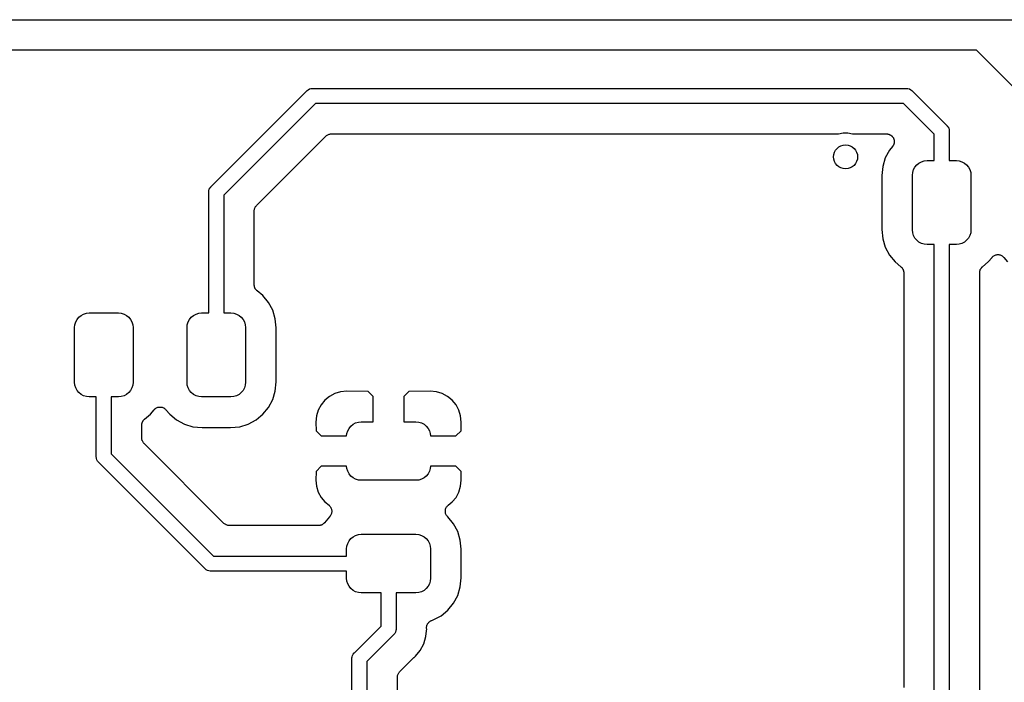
# Model space of a CAD drawing. Extents: x 0.71 to 5.18, y -2.29 to -0.62.
# Tile 14 of 29: x 1.71 to 2.35, y -1.06 to -0.63. Entities that reach past the tile are written whole.
import ezdxf

# ---------------------------------------------------------------- set-up
doc = ezdxf.new("R2010")
doc.units = 0
doc.header["$MEASUREMENT"] = 0
doc.layers.add('BLACK', color=7, linetype='CONTINUOUS')

msp = doc.modelspace()

# ---------------------------------------------------------------- linework, layer by layer
at = {"layer": 'BLACK', "linetype": 'CONTINUOUS'}
for p, q in [((1.49049, -0.63), (2.33951, -0.63)), ((2.33951, -0.63), (2.34, -0.629952)), ((2.34, -0.629952), (2.34049, -0.63)), ((2.34049, -0.63), (3.08951, -0.63)), ((2.33586, -0.65), (1.51414, -0.65)), ((2.37691, -0.691052), (2.33586, -0.65)), ((1.8336, -0.73944), (1.89635, -0.676691)), ((1.89635, -0.676691), (1.8965, -0.676503)), ((1.8965, -0.676503), (1.89669, -0.67635)), ((1.89669, -0.676349), (1.8972, -0.675933)), ((1.89669, -0.67635), (1.89669, -0.676349)), ((1.8972, -0.675933), (1.89725, -0.675888)), ((1.89725, -0.675888), (1.89811, -0.675431)), ((1.89811, -0.675431), (1.89904, -0.67515)), ((1.89904, -0.67515), (1.89976, -0.675079)), ((1.89976, -0.675079), (1.9, -0.675055)), ((1.89976, -0.675079), (1.89976, -0.675079)), ((1.9, -0.675055), (1.90024, -0.675079)), ((1.90024, -0.675079), (2.28976, -0.675079)), ((2.28976, -0.675079), (2.29, -0.675055)), ((2.29, -0.675055), (2.29024, -0.675079)), ((2.29024, -0.675079), (2.29024, -0.675079)), ((2.29024, -0.675079), (2.29096, -0.67515)), ((2.29096, -0.67515), (2.29189, -0.675431)), ((2.29189, -0.675431), (2.29275, -0.675888)), ((2.29275, -0.675888), (2.2935, -0.676503)), ((2.2935, -0.676503), (2.29365, -0.676691)), ((2.29365, -0.676691), (2.3164, -0.69944)), ((1.90204, -0.684921), (1.84183, -0.745129)), ((2.28796, -0.684921), (1.90204, -0.684921)), ((2.30817, -0.705129), (2.28796, -0.684921)), ((2.24541, -0.704857), (2.24845, -0.704252)), ((2.24845, -0.704252), (2.25155, -0.704252)), ((2.25155, -0.704252), (2.25459, -0.704857)), ((2.3164, -0.69944), (2.31659, -0.699594)), ((2.31659, -0.699594), (2.31674, -0.699781)), ((2.31674, -0.699781), (2.31674, -0.699781)), ((2.31674, -0.699781), (2.31711, -0.70023)), ((2.31711, -0.70023), (2.3172, -0.700343)), ((2.3172, -0.700343), (2.31766, -0.701198)), ((2.31766, -0.701198), (2.31794, -0.702126)), ((2.31794, -0.702126), (2.31801, -0.702849)), ((2.31801, -0.702849), (2.31801, -0.702849)), ((2.31801, -0.702849), (2.31804, -0.703091)), ((2.31804, -0.703091), (2.31801, -0.703332)), ((2.31801, -0.703332), (2.31801, -0.722441)), ((1.8633, -0.751949), (1.90886, -0.706386)), ((1.90886, -0.706386), (1.90887, -0.706374)), ((1.90887, -0.706373), (1.90891, -0.706337)), ((1.90887, -0.706374), (1.90887, -0.706373)), ((1.90887, -0.706373), (1.90887, -0.706373)), ((1.90891, -0.706337), (1.90927, -0.706049)), ((1.90927, -0.706049), (1.90963, -0.705757)), ((1.90963, -0.705757), (1.90965, -0.705744)), ((1.90965, -0.705744), (1.90967, -0.705728)), ((1.90967, -0.705728), (1.91008, -0.705515)), ((1.91008, -0.705515), (1.91049, -0.705299)), ((1.91049, -0.705299), (1.91051, -0.705291)), ((1.91051, -0.705291), (1.91054, -0.705279)), ((1.91054, -0.705279), (1.91098, -0.70515)), ((1.91098, -0.70515), (1.91142, -0.705016)), ((1.91142, -0.705016), (1.91145, -0.705014)), ((1.91145, -0.705014), (1.91147, -0.705007)), ((1.91147, -0.705007), (1.91193, -0.704966)), ((1.91193, -0.704966), (1.91239, -0.704921)), ((1.91239, -0.704921), (2.24525, -0.704921)), ((2.24525, -0.704921), (2.24541, -0.704857)), ((2.25459, -0.704857), (2.25475, -0.704921)), ((2.25475, -0.704921), (2.27695, -0.704921)), ((2.27695, -0.704921), (2.27702, -0.704922)), ((2.27702, -0.704922), (2.27725, -0.704948)), ((2.27725, -0.704948), (2.27749, -0.70495)), ((2.27749, -0.70495), (2.27774, -0.705002)), ((2.27774, -0.705002), (2.27799, -0.705031)), ((2.27799, -0.705031), (2.27821, -0.705102)), ((2.27821, -0.705102), (2.27844, -0.705149)), ((2.27844, -0.705149), (2.27868, -0.705249)), ((2.27868, -0.705249), (2.27892, -0.705326)), ((2.27892, -0.705326), (2.27912, -0.705439)), ((2.27912, -0.705439), (2.27934, -0.70553)), ((2.27934, -0.70553), (2.27955, -0.705673)), ((2.27955, -0.705673), (2.27977, -0.705796)), ((2.27977, -0.705796), (2.27995, -0.705947)), ((2.27995, -0.705947), (2.28015, -0.706078)), ((2.28015, -0.706078), (2.28033, -0.706259)), ((2.28033, -0.706259), (2.28052, -0.706423)), ((2.28052, -0.706423), (2.28067, -0.706606)), ((2.28067, -0.706606), (2.28083, -0.706773)), ((2.28083, -0.706773), (2.28097, -0.706985)), ((2.28097, -0.706985), (2.28113, -0.707183)), ((2.28113, -0.707183), (2.28124, -0.707391)), ((2.28124, -0.707391), (2.28137, -0.707587)), ((2.28137, -0.707587), (2.28147, -0.707823)), ((2.28147, -0.707823), (2.28158, -0.708048)), ((2.28158, -0.708048), (2.28165, -0.708273)), ((2.28165, -0.708273), (2.28174, -0.708491)), ((2.28174, -0.708491), (2.28179, -0.708741)), ((2.28185, -0.710927), (2.28178, -0.711151)), ((2.28179, -0.708741), (2.28186, -0.708984)), ((2.28187, -0.710674), (2.28185, -0.710927)), ((2.28186, -0.708984), (2.28188, -0.709218)), ((2.28192, -0.710424), (2.28187, -0.710674)), ((2.28188, -0.709218), (2.28193, -0.709449)), ((2.28195, -0.709956), (2.28192, -0.71019)), ((2.28192, -0.71019), (2.28192, -0.710424)), ((2.28193, -0.709449), (2.28193, -0.709703)), ((2.28193, -0.709703), (2.28195, -0.709956)), ((2.30817, -0.722441), (2.30817, -0.705129)), ((2.27881, -0.715541), (2.27606, -0.720674)), ((2.28081, -0.713093), (2.27881, -0.715541)), ((2.28094, -0.712898), (2.28081, -0.713093)), ((2.28109, -0.712717), (2.28094, -0.712898)), ((2.28121, -0.712493), (2.28109, -0.712717)), ((2.28136, -0.712282), (2.28121, -0.712493)), ((2.28145, -0.712065), (2.28136, -0.712282)), ((2.28156, -0.711859), (2.28145, -0.712065)), ((2.28163, -0.711616), (2.28156, -0.711859)), ((2.28173, -0.711381), (2.28163, -0.711616)), ((2.28178, -0.711151), (2.28173, -0.711381)), ((2.27606, -0.720674), (2.27437, -0.726245)), ((2.29816, -0.724058), (2.29982, -0.723171)), ((2.29982, -0.723171), (2.30162, -0.722625)), ((2.30162, -0.722625), (2.30349, -0.722441)), ((2.30349, -0.722441), (2.30817, -0.722441)), ((2.31801, -0.722441), (2.32269, -0.722441)), ((2.32269, -0.722441), (2.32456, -0.722625)), ((2.32456, -0.722625), (2.32636, -0.723171)), ((2.32636, -0.723171), (2.32802, -0.724058)), ((2.27437, -0.726245), (2.27378, -0.732283)), ((2.2939, -0.732037), (2.29408, -0.730165)), ((2.29408, -0.730165), (2.29463, -0.728365)), ((2.29463, -0.728365), (2.29551, -0.726706)), ((2.29551, -0.726706), (2.29671, -0.725252)), ((2.29671, -0.725252), (2.29816, -0.724058)), ((2.32802, -0.724058), (2.32947, -0.725252)), ((2.32947, -0.725252), (2.33067, -0.726706)), ((2.33067, -0.726706), (2.33155, -0.728365)), ((2.33155, -0.728365), (2.3321, -0.730165)), ((2.3321, -0.730165), (2.33228, -0.732037)), ((2.27378, -0.732283), (2.27378, -0.767717)), ((2.2939, -0.767963), (2.2939, -0.732037)), ((2.33228, -0.732037), (2.33228, -0.767963)), ((1.83196, -0.743091), (1.83206, -0.742126)), ((1.83199, -0.743332), (1.83196, -0.743091)), ((1.83206, -0.742126), (1.83234, -0.741198)), ((1.83234, -0.741198), (1.8328, -0.740343)), ((1.8328, -0.740343), (1.83326, -0.739781)), ((1.83326, -0.739781), (1.83341, -0.739594)), ((1.83326, -0.739781), (1.83326, -0.739781)), ((1.83341, -0.739594), (1.8336, -0.73944)), ((1.83199, -0.822441), (1.83199, -0.743332)), ((1.84183, -0.745129), (1.84183, -0.822441)), ((1.86183, -0.755414), (1.86188, -0.754955)), ((1.86183, -0.755466), (1.86183, -0.755414)), ((1.86183, -0.755467), (1.86183, -0.755466)), ((1.86183, -0.755468), (1.86183, -0.755467)), ((1.86183, -0.755484), (1.86183, -0.755468)), ((1.86183, -0.804022), (1.86183, -0.755484)), ((1.86188, -0.754955), (1.86193, -0.754496)), ((1.86193, -0.754496), (1.86194, -0.754471)), ((1.86194, -0.754445), (1.86208, -0.754003)), ((1.86194, -0.754471), (1.86194, -0.754445)), ((1.86208, -0.754003), (1.86221, -0.753563)), ((1.86221, -0.753563), (1.86223, -0.75354)), ((1.86223, -0.75354), (1.86224, -0.753515)), ((1.86224, -0.753515), (1.86246, -0.753108)), ((1.86246, -0.753108), (1.86268, -0.752703)), ((1.86268, -0.752703), (1.86269, -0.752683)), ((1.86269, -0.752683), (1.86271, -0.752659)), ((1.86271, -0.752659), (1.863, -0.752307)), ((1.863, -0.752307), (1.8633, -0.751949)), ((2.27378, -0.767717), (2.27437, -0.773755)), ((2.29408, -0.769835), (2.2939, -0.767963)), ((2.33228, -0.767963), (2.3321, -0.769835)), ((2.27437, -0.773755), (2.27606, -0.779326)), ((2.29463, -0.771635), (2.29408, -0.769835)), ((2.29551, -0.773294), (2.29463, -0.771635)), ((2.29671, -0.774748), (2.29551, -0.773294)), ((2.29816, -0.775942), (2.29671, -0.774748)), ((2.32947, -0.774748), (2.32802, -0.775942)), ((2.33067, -0.773294), (2.32947, -0.774748)), ((2.33155, -0.771635), (2.33067, -0.773294)), ((2.3321, -0.769835), (2.33155, -0.771635)), ((2.27606, -0.779326), (2.27881, -0.784459)), ((2.29982, -0.776829), (2.29816, -0.775942)), ((2.30162, -0.777375), (2.29982, -0.776829)), ((2.30349, -0.777559), (2.30162, -0.777375)), ((2.30817, -0.777559), (2.30349, -0.777559)), ((2.30817, -1.07857), (2.30817, -0.777559)), ((2.32269, -0.777559), (2.31801, -0.777559)), ((2.31801, -0.777559), (2.31801, -1.08037)), ((2.32456, -0.777375), (2.32269, -0.777559)), ((2.32636, -0.776829), (2.32456, -0.777375)), ((2.32802, -0.775942), (2.32636, -0.776829)), ((2.27881, -0.784459), (2.2825, -0.788959)), ((2.34368, -0.788959), (2.34613, -0.785971)), ((2.34613, -0.785971), (2.34616, -0.785942)), ((2.34616, -0.785941), (2.34618, -0.785918)), ((2.34616, -0.785942), (2.34616, -0.785941)), ((2.34616, -0.785941), (2.34616, -0.785941)), ((2.34618, -0.785918), (2.34652, -0.785585)), ((2.34652, -0.785585), (2.34686, -0.785256)), ((2.34686, -0.785256), (2.34687, -0.785248)), ((2.34687, -0.785248), (2.34688, -0.785237)), ((2.34688, -0.785237), (2.34728, -0.784978)), ((2.34728, -0.784978), (2.34767, -0.78472)), ((2.34767, -0.78472), (2.34768, -0.784714)), ((2.34768, -0.784714), (2.3477, -0.784705)), ((2.3477, -0.784705), (2.34813, -0.78453)), ((2.34813, -0.78453), (2.34857, -0.784351)), ((2.34857, -0.784351), (2.34859, -0.784348)), ((2.34859, -0.784348), (2.3486, -0.784343)), ((2.3486, -0.784343), (2.34907, -0.784256)), ((2.34907, -0.784256), (2.34953, -0.784165)), ((2.34953, -0.784165), (2.34955, -0.784166)), ((2.34955, -0.784166), (2.34956, -0.784163)), ((2.34956, -0.784163), (2.35004, -0.784167)), ((2.35004, -0.784167), (2.35051, -0.784169)), ((2.35051, -0.784169), (2.35052, -0.784172)), ((2.35052, -0.784172), (2.35054, -0.784172)), ((2.35054, -0.784172), (2.351, -0.784269)), ((2.351, -0.784269), (2.35146, -0.784363)), ((2.35146, -0.784363), (2.35148, -0.784369)), ((2.35148, -0.784369), (2.35149, -0.784372)), ((2.35149, -0.784372), (2.35193, -0.784556)), ((2.35193, -0.784556), (2.35236, -0.784738)), ((2.35236, -0.784738), (2.35238, -0.784747)), ((2.35238, -0.784747), (2.35239, -0.784753)), ((2.35239, -0.784753), (2.35278, -0.785019)), ((2.35278, -0.785019), (2.35318, -0.785281)), ((2.35318, -0.785281), (2.35319, -0.785292)), ((2.35319, -0.785292), (2.3532, -0.785301)), ((2.3532, -0.785301), (2.35353, -0.785638)), ((2.35353, -0.785638), (2.35387, -0.785971)), ((2.35387, -0.785971), (2.35632, -0.788959)), ((2.2825, -0.788959), (2.28634, -0.792113)), ((2.28634, -0.792113), (2.28639, -0.792158)), ((2.28639, -0.792158), (2.28655, -0.792315)), ((2.28655, -0.792315), (2.28672, -0.792455)), ((2.28672, -0.792455), (2.28689, -0.792664)), ((2.28689, -0.792664), (2.28708, -0.792857)), ((2.28708, -0.792857), (2.2872, -0.793041)), ((2.2872, -0.793041), (2.28733, -0.793211)), ((2.28733, -0.793211), (2.28746, -0.793449)), ((2.28746, -0.793449), (2.28761, -0.793675)), ((2.28761, -0.793675), (2.28769, -0.793879)), ((2.28769, -0.793879), (2.28779, -0.794073)), ((2.28779, -0.794073), (2.28787, -0.794331)), ((2.28787, -0.794331), (2.28797, -0.794581)), ((2.28797, -0.794581), (2.28801, -0.794797)), ((2.28801, -0.794797), (2.28807, -0.795007)), ((2.33809, -0.795207), (2.33812, -0.794939)), ((2.33812, -0.794939), (2.33819, -0.794729)), ((2.33819, -0.794729), (2.33823, -0.794514)), ((2.33823, -0.794514), (2.33833, -0.794265)), ((2.33833, -0.794265), (2.33842, -0.794008)), ((2.33842, -0.794008), (2.33852, -0.793816)), ((2.33852, -0.793816), (2.33861, -0.793614)), ((2.33861, -0.793614), (2.33876, -0.79339)), ((2.33876, -0.79339), (2.33889, -0.793153)), ((2.33889, -0.793153), (2.33903, -0.792985)), ((2.33903, -0.792985), (2.33915, -0.792803)), ((2.33915, -0.792803), (2.33934, -0.792612)), ((2.33934, -0.792612), (2.33951, -0.792406)), ((2.33951, -0.792406), (2.33968, -0.792268)), ((2.33968, -0.792268), (2.33984, -0.792113)), ((2.33984, -0.792113), (2.34368, -0.788959)), ((2.28807, -0.795007), (2.2881, -0.795275)), ((2.2881, -0.795275), (2.28815, -0.79554)), ((2.28815, -0.79554), (2.28815, -0.79576)), ((2.28815, -0.79576), (2.28817, -0.795978)), ((2.28817, -0.795978), (2.28817, -1.06822)), ((2.33801, -0.795908), (2.33804, -0.79569)), ((2.33801, -0.795978), (2.33801, -0.795908)), ((2.33801, -1.07914), (2.33801, -0.795978)), ((2.33804, -0.795471), (2.33809, -0.795207)), ((2.33804, -0.79569), (2.33804, -0.795471)), ((1.86185, -0.80424), (1.86183, -0.804022)), ((1.86185, -0.80446), (1.86185, -0.80424)), ((1.8619, -0.804725), (1.86185, -0.80446)), ((1.86193, -0.804993), (1.8619, -0.804725)), ((1.86199, -0.805203), (1.86193, -0.804993)), ((1.86203, -0.805419), (1.86199, -0.805203)), ((1.86213, -0.805669), (1.86203, -0.805419)), ((1.86221, -0.805927), (1.86213, -0.805669)), ((1.86231, -0.806121), (1.86221, -0.805927)), ((1.86239, -0.806325), (1.86231, -0.806121)), ((1.86254, -0.806551), (1.86239, -0.806325)), ((1.86267, -0.806789), (1.86254, -0.806551)), ((1.8628, -0.806959), (1.86267, -0.806789)), ((1.86292, -0.807143), (1.8628, -0.806959)), ((1.86311, -0.807336), (1.86292, -0.807143)), ((1.86328, -0.807545), (1.86311, -0.807336)), ((1.86345, -0.807685), (1.86328, -0.807545)), ((1.86361, -0.807842), (1.86345, -0.807685)), ((1.86366, -0.807887), (1.86361, -0.807842)), ((1.8675, -0.811041), (1.86366, -0.807887)), ((1.87119, -0.815541), (1.8675, -0.811041)), ((1.87394, -0.820674), (1.87119, -0.815541)), ((1.87563, -0.826245), (1.87394, -0.820674)), ((1.74463, -0.828365), (1.74551, -0.826706)), ((1.74551, -0.826706), (1.74671, -0.825252)), ((1.74671, -0.825252), (1.74816, -0.824058)), ((1.74816, -0.824058), (1.74982, -0.823171)), ((1.74982, -0.823171), (1.75162, -0.822625)), ((1.75162, -0.822625), (1.75349, -0.822441)), ((1.75349, -0.822441), (1.77269, -0.822441)), ((1.77269, -0.822441), (1.77456, -0.822625)), ((1.77456, -0.822625), (1.77636, -0.823171)), ((1.77636, -0.823171), (1.77802, -0.824058)), ((1.77802, -0.824058), (1.77947, -0.825252)), ((1.77947, -0.825252), (1.78067, -0.826706)), ((1.78067, -0.826706), (1.78155, -0.828365)), ((1.81845, -0.828365), (1.81933, -0.826706)), ((1.81933, -0.826706), (1.82053, -0.825252)), ((1.82053, -0.825252), (1.82198, -0.824058)), ((1.82198, -0.824058), (1.82364, -0.823171)), ((1.82364, -0.823171), (1.82544, -0.822625)), ((1.82544, -0.822625), (1.82731, -0.822441)), ((1.82731, -0.822441), (1.83199, -0.822441)), ((1.84183, -0.822441), (1.84651, -0.822441)), ((1.84651, -0.822441), (1.84838, -0.822625)), ((1.84838, -0.822625), (1.85018, -0.823171)), ((1.85018, -0.823171), (1.85184, -0.824058)), ((1.85184, -0.824058), (1.85329, -0.825252)), ((1.85329, -0.825252), (1.85449, -0.826706)), ((1.85449, -0.826706), (1.85537, -0.828365)), ((1.87622, -0.832283), (1.87563, -0.826245)), ((1.7439, -0.832037), (1.74408, -0.830165)), ((1.7439, -0.867963), (1.7439, -0.832037)), ((1.74408, -0.830165), (1.74463, -0.828365)), ((1.78155, -0.828365), (1.7821, -0.830165)), ((1.7821, -0.830165), (1.78228, -0.832037)), ((1.78228, -0.832037), (1.78228, -0.867963)), ((1.81772, -0.832037), (1.8179, -0.830165)), ((1.81772, -0.867963), (1.81772, -0.832037)), ((1.8179, -0.830165), (1.81845, -0.828365)), ((1.85537, -0.828365), (1.85592, -0.830165)), ((1.85592, -0.830165), (1.8561, -0.832037)), ((1.8561, -0.832037), (1.8561, -0.867963)), ((1.87622, -0.867717), (1.87622, -0.832283)), ((1.74408, -0.869835), (1.7439, -0.867963)), ((1.74463, -0.871635), (1.74408, -0.869835)), ((1.74551, -0.873294), (1.74463, -0.871635)), ((1.78155, -0.871635), (1.78067, -0.873294)), ((1.7821, -0.869835), (1.78155, -0.871635)), ((1.78228, -0.867963), (1.7821, -0.869835)), ((1.8179, -0.869835), (1.81772, -0.867963)), ((1.81845, -0.871635), (1.8179, -0.869835)), ((1.81933, -0.873294), (1.81845, -0.871635)), ((1.85537, -0.871635), (1.85449, -0.873294)), ((1.85592, -0.869835), (1.85537, -0.871635)), ((1.8561, -0.867963), (1.85592, -0.869835)), ((1.87563, -0.873755), (1.87622, -0.867717)), ((1.74671, -0.874748), (1.74551, -0.873294)), ((1.74816, -0.875942), (1.74671, -0.874748)), ((1.74982, -0.876829), (1.74816, -0.875942)), ((1.75162, -0.877375), (1.74982, -0.876829)), ((1.75349, -0.877559), (1.75162, -0.877375)), ((1.75817, -0.877559), (1.75349, -0.877559)), ((1.75817, -0.916668), (1.75817, -0.877559)), ((1.77269, -0.877559), (1.76801, -0.877559)), ((1.76801, -0.877559), (1.76801, -0.914871)), ((1.77456, -0.877375), (1.77269, -0.877559)), ((1.77636, -0.876829), (1.77456, -0.877375)), ((1.77802, -0.875942), (1.77636, -0.876829)), ((1.77947, -0.874748), (1.77802, -0.875942)), ((1.78067, -0.873294), (1.77947, -0.874748)), ((1.82053, -0.874748), (1.81933, -0.873294)), ((1.82198, -0.875942), (1.82053, -0.874748)), ((1.82364, -0.876829), (1.82198, -0.875942)), ((1.82544, -0.877375), (1.82364, -0.876829)), ((1.82731, -0.877559), (1.82544, -0.877375)), ((1.84651, -0.877559), (1.82731, -0.877559)), ((1.84838, -0.877375), (1.84651, -0.877559)), ((1.85018, -0.876829), (1.84838, -0.877375)), ((1.85184, -0.875942), (1.85018, -0.876829)), ((1.85329, -0.874748), (1.85184, -0.875942)), ((1.85449, -0.873294), (1.85329, -0.874748)), ((1.87394, -0.879326), (1.87563, -0.873755)), ((1.91128, -0.877188), (1.90823, -0.879687)), ((1.91475, -0.875331), (1.91128, -0.877188)), ((1.91852, -0.874187), (1.91475, -0.875331)), ((1.92267, -0.873779), (1.91852, -0.874187)), ((1.93666, -0.873882), (1.92267, -0.873779)), ((1.94, -0.877219), (1.93666, -0.873882)), ((1.94, -0.893898), (1.94, -0.877219)), ((1.96334, -0.873882), (1.96, -0.877219)), ((1.96, -0.877219), (1.96, -0.893898)), ((1.97733, -0.873779), (1.96334, -0.873882)), ((1.98148, -0.874187), (1.97733, -0.873779)), ((1.98525, -0.875331), (1.98148, -0.874187)), ((1.98872, -0.877188), (1.98525, -0.875331)), ((1.99177, -0.879687), (1.98872, -0.877188)), ((1.79652, -0.885585), (1.79686, -0.885256)), ((1.79686, -0.885256), (1.79687, -0.885248)), ((1.79687, -0.885248), (1.79688, -0.885237)), ((1.79688, -0.885237), (1.79728, -0.884978)), ((1.79728, -0.884978), (1.79767, -0.88472)), ((1.79767, -0.88472), (1.79768, -0.884714)), ((1.79768, -0.884714), (1.7977, -0.884705)), ((1.7977, -0.884705), (1.79813, -0.88453)), ((1.79813, -0.88453), (1.79857, -0.884351)), ((1.79857, -0.884351), (1.79859, -0.884348)), ((1.79859, -0.884348), (1.7986, -0.884343)), ((1.7986, -0.884343), (1.79907, -0.884256)), ((1.79907, -0.884256), (1.79953, -0.884165)), ((1.79953, -0.884165), (1.79955, -0.884166)), ((1.79955, -0.884166), (1.79956, -0.884163)), ((1.79956, -0.884163), (1.80004, -0.884167)), ((1.80004, -0.884167), (1.80051, -0.884169)), ((1.80051, -0.884169), (1.80052, -0.884172)), ((1.80052, -0.884172), (1.80054, -0.884172)), ((1.80054, -0.884172), (1.801, -0.884269)), ((1.801, -0.884269), (1.80146, -0.884363)), ((1.80146, -0.884363), (1.80148, -0.884369)), ((1.80148, -0.884369), (1.80149, -0.884372)), ((1.80149, -0.884372), (1.80193, -0.884556)), ((1.80193, -0.884556), (1.80236, -0.884738)), ((1.80236, -0.884738), (1.80238, -0.884747)), ((1.80238, -0.884747), (1.80239, -0.884753)), ((1.80239, -0.884753), (1.80278, -0.885018)), ((1.80278, -0.885018), (1.80318, -0.885281)), ((1.80318, -0.885281), (1.80319, -0.885292)), ((1.80319, -0.885292), (1.8032, -0.885301)), ((1.8032, -0.885301), (1.80353, -0.885638)), ((1.8675, -0.888959), (1.87119, -0.884459)), ((1.87119, -0.884459), (1.87394, -0.879326)), ((1.90573, -0.882732), (1.90387, -0.886207)), ((1.90823, -0.879687), (1.90573, -0.882732)), ((1.99427, -0.882732), (1.99177, -0.879687)), ((1.99613, -0.886207), (1.99427, -0.882732)), ((1.78984, -0.892113), (1.79368, -0.888959)), ((1.79368, -0.888959), (1.79613, -0.885971)), ((1.79613, -0.885971), (1.79616, -0.885942)), ((1.79616, -0.885941), (1.79618, -0.885918)), ((1.79616, -0.885942), (1.79616, -0.885941)), ((1.79616, -0.885941), (1.79616, -0.885941)), ((1.79618, -0.885918), (1.79652, -0.885585)), ((1.80353, -0.885638), (1.80387, -0.885971)), ((1.80387, -0.885971), (1.80632, -0.888959)), ((1.80632, -0.888959), (1.81082, -0.892652)), ((1.863, -0.892652), (1.86619, -0.890033)), ((1.86619, -0.890033), (1.8675, -0.888959)), ((1.90273, -0.889977), (1.90232, -0.894106)), ((1.90387, -0.886207), (1.90273, -0.889977)), ((1.99727, -0.889977), (1.99613, -0.886207)), ((1.99768, -0.894106), (1.99727, -0.889977)), ((1.78801, -0.895908), (1.78804, -0.89569)), ((1.78801, -0.895978), (1.78801, -0.895908)), ((1.78801, -0.904516), (1.78801, -0.895978)), ((1.78804, -0.895471), (1.78809, -0.895207)), ((1.78804, -0.89569), (1.78804, -0.895471)), ((1.78809, -0.895207), (1.78812, -0.894939)), ((1.78812, -0.894939), (1.78819, -0.894729)), ((1.78819, -0.894729), (1.78823, -0.894514)), ((1.78823, -0.894514), (1.78833, -0.894265)), ((1.78833, -0.894265), (1.78842, -0.894008)), ((1.78842, -0.894008), (1.78852, -0.893816)), ((1.78852, -0.893816), (1.78861, -0.893614)), ((1.78861, -0.893614), (1.78876, -0.89339)), ((1.78876, -0.89339), (1.78889, -0.893153)), ((1.78889, -0.893153), (1.78903, -0.892985)), ((1.78903, -0.892985), (1.78915, -0.892803)), ((1.78915, -0.892803), (1.78934, -0.892612)), ((1.78934, -0.892612), (1.78951, -0.892406)), ((1.78951, -0.892406), (1.78968, -0.892268)), ((1.78968, -0.892268), (1.78984, -0.892113)), ((1.81082, -0.892652), (1.81595, -0.895396)), ((1.81595, -0.895396), (1.82152, -0.897085)), ((1.82152, -0.897085), (1.82756, -0.89768)), ((1.82756, -0.89768), (1.84626, -0.89768)), ((1.84626, -0.89768), (1.8523, -0.897085)), ((1.8523, -0.897085), (1.85787, -0.895396)), ((1.85787, -0.895396), (1.863, -0.892652)), ((1.90232, -0.894106), (1.90241, -0.899738)), ((1.92317, -0.899822), (1.92406, -0.898163)), ((1.92406, -0.898163), (1.92525, -0.896708)), ((1.92525, -0.896708), (1.92671, -0.895515)), ((1.92671, -0.895515), (1.92836, -0.894628)), ((1.92836, -0.894628), (1.93017, -0.894082)), ((1.93017, -0.894082), (1.93204, -0.893898)), ((1.93204, -0.893898), (1.94, -0.893898)), ((1.96, -0.893898), (1.96796, -0.893898)), ((1.96796, -0.893898), (1.96983, -0.894082)), ((1.96983, -0.894082), (1.97164, -0.894628)), ((1.97164, -0.894628), (1.97329, -0.895515)), ((1.97329, -0.895515), (1.97475, -0.896708)), ((1.97475, -0.896708), (1.97594, -0.898163)), ((1.97594, -0.898163), (1.97683, -0.899822)), ((1.99759, -0.899738), (1.99768, -0.894106)), ((1.78806, -0.904975), (1.78801, -0.904516)), ((1.90241, -0.899738), (1.90576, -0.903091)), ((1.90576, -0.903091), (1.92248, -0.903091)), ((1.92248, -0.903091), (1.92263, -0.901622)), ((1.92263, -0.901622), (1.92317, -0.899822)), ((1.97683, -0.899822), (1.97737, -0.901622)), ((1.97737, -0.901622), (1.97752, -0.903091)), ((1.97752, -0.903091), (1.99424, -0.903091)), ((1.99424, -0.903091), (1.99759, -0.899738)), ((1.7881, -0.905435), (1.78806, -0.904975)), ((1.7881, -0.905461), (1.7881, -0.905435)), ((1.78811, -0.905487), (1.7881, -0.905461)), ((1.78824, -0.905928), (1.78811, -0.905487)), ((1.78837, -0.906373), (1.78824, -0.905928)), ((1.78838, -0.906396), (1.78837, -0.906373)), ((1.78839, -0.906421), (1.78838, -0.906396)), ((1.78861, -0.906829), (1.78839, -0.906421)), ((1.78882, -0.907239), (1.78861, -0.906829)), ((1.78883, -0.907259), (1.78882, -0.907239)), ((1.78885, -0.907283), (1.78883, -0.907259)), ((1.78914, -0.907641), (1.78885, -0.907283)), ((1.78943, -0.908002), (1.78914, -0.907641)), ((1.78946, -0.908038), (1.78943, -0.908002)), ((1.78946, -0.908039), (1.78946, -0.908038)), ((1.78948, -0.908051), (1.78946, -0.908039)), ((1.78946, -0.908039), (1.78946, -0.908039)), ((1.84195, -0.960524), (1.78948, -0.908051)), ((1.75815, -0.916909), (1.75817, -0.916668)), ((1.75817, -0.917151), (1.75815, -0.916909)), ((1.7582, -0.91746), (1.75817, -0.917151)), ((1.75824, -0.917874), (1.7582, -0.91746)), ((1.76801, -0.914871), (1.83513, -0.981988)), ((1.75852, -0.918802), (1.75824, -0.917874)), ((1.75898, -0.919657), (1.75852, -0.918802)), ((1.75942, -0.920193), (1.75898, -0.919657)), ((1.75959, -0.920406), (1.75942, -0.920193)), ((1.75978, -0.92056), (1.75959, -0.920406)), ((1.82944, -0.990219), (1.75978, -0.92056)), ((1.90576, -0.923091), (1.90241, -0.926443)), ((1.92248, -0.923091), (1.90576, -0.923091)), ((1.92263, -0.924559), (1.92248, -0.923091)), ((1.97752, -0.923091), (1.97737, -0.924559)), ((1.99424, -0.923091), (1.97752, -0.923091)), ((1.99759, -0.926443), (1.99424, -0.923091)), ((1.90241, -0.926443), (1.90232, -0.932076)), ((1.92317, -0.926359), (1.92263, -0.924559)), ((1.92406, -0.928019), (1.92317, -0.926359)), ((1.92525, -0.929473), (1.92406, -0.928019)), ((1.92671, -0.930666), (1.92525, -0.929473)), ((1.92836, -0.931553), (1.92671, -0.930666)), ((1.97329, -0.930666), (1.97164, -0.931553)), ((1.97475, -0.929473), (1.97329, -0.930666)), ((1.97594, -0.928019), (1.97475, -0.929473)), ((1.97683, -0.926359), (1.97594, -0.928019)), ((1.97737, -0.924559), (1.97683, -0.926359)), ((1.99768, -0.932076), (1.99759, -0.926443)), ((1.90232, -0.932076), (1.90273, -0.936204)), ((1.90273, -0.936204), (1.90387, -0.939974)), ((1.93017, -0.932099), (1.92836, -0.931553)), ((1.93204, -0.932283), (1.93017, -0.932099)), ((1.96796, -0.932283), (1.93204, -0.932283)), ((1.96983, -0.932099), (1.96796, -0.932283)), ((1.97164, -0.931553), (1.96983, -0.932099)), ((1.99613, -0.939974), (1.99727, -0.936204)), ((1.99727, -0.936204), (1.99768, -0.932076)), ((1.90387, -0.939974), (1.90573, -0.943449)), ((1.90573, -0.943449), (1.90823, -0.946494)), ((1.99177, -0.946494), (1.99427, -0.943449)), ((1.99427, -0.943449), (1.99613, -0.939974)), ((1.90823, -0.946494), (1.91091, -0.948694)), ((1.91091, -0.948694), (1.91094, -0.948718)), ((1.91094, -0.948718), (1.91094, -0.948719)), ((1.91094, -0.948719), (1.91094, -0.948719)), ((1.91094, -0.948719), (1.91096, -0.948738)), ((1.91096, -0.948738), (1.9113, -0.949082)), ((1.9113, -0.949082), (1.91163, -0.949414)), ((1.91163, -0.949414), (1.91163, -0.949427)), ((1.91163, -0.949427), (1.91165, -0.949438)), ((1.91165, -0.949438), (1.91191, -0.949838)), ((1.91191, -0.949838), (1.91216, -0.950229)), ((1.98787, -0.950167), (1.98814, -0.949774)), ((1.98814, -0.949774), (1.9884, -0.949383)), ((1.9884, -0.949383), (1.98841, -0.949373)), ((1.98841, -0.949373), (1.98842, -0.94936)), ((1.98842, -0.94936), (1.98876, -0.949025)), ((1.98876, -0.949025), (1.98909, -0.948694)), ((1.98909, -0.948694), (1.99177, -0.946494)), ((1.91115, -0.956188), (1.90789, -0.96016)), ((1.91124, -0.956092), (1.91115, -0.956188)), ((1.91158, -0.955758), (1.91124, -0.956092)), ((1.91159, -0.955745), (1.91158, -0.955758)), ((1.9116, -0.955734), (1.91159, -0.955745)), ((1.91186, -0.955344), (1.9116, -0.955734)), ((1.91213, -0.95495), (1.91186, -0.955344)), ((1.91214, -0.954936), (1.91213, -0.95495)), ((1.91233, -0.954486), (1.91214, -0.954924)), ((1.91214, -0.954924), (1.91214, -0.954936)), ((1.91216, -0.950229), (1.91217, -0.950243)), ((1.91217, -0.950243), (1.91218, -0.950256)), ((1.91218, -0.950256), (1.91235, -0.950698)), ((1.91251, -0.954052), (1.91233, -0.954486)), ((1.91235, -0.950698), (1.91253, -0.951132)), ((1.91252, -0.954023), (1.91251, -0.954037)), ((1.91251, -0.954037), (1.91251, -0.954052)), ((1.91261, -0.953561), (1.91252, -0.954023)), ((1.91253, -0.951132), (1.91253, -0.951147)), ((1.91253, -0.951147), (1.91254, -0.951162)), ((1.91254, -0.951162), (1.91263, -0.951627)), ((1.91271, -0.953097), (1.91261, -0.953561)), ((1.91263, -0.951627), (1.91272, -0.95209)), ((1.91272, -0.952121), (1.91271, -0.952596)), ((1.91271, -0.952596), (1.91271, -0.953066)), ((1.91271, -0.953066), (1.91271, -0.953081)), ((1.91271, -0.953081), (1.91271, -0.953097)), ((1.91272, -0.95209), (1.91272, -0.952106)), ((1.91272, -0.952106), (1.91272, -0.952121)), ((1.98728, -0.952997), (1.98729, -0.952522)), ((1.98728, -0.953012), (1.98728, -0.952997)), ((1.98728, -0.953027), (1.98728, -0.953012)), ((1.98737, -0.953493), (1.98728, -0.953027)), ((1.98729, -0.952021), (1.98739, -0.951557)), ((1.98729, -0.952036), (1.98729, -0.952021)), ((1.98729, -0.952051), (1.98729, -0.952036)), ((1.98729, -0.952522), (1.98729, -0.952051)), ((1.98746, -0.953956), (1.98737, -0.953493)), ((1.98739, -0.951557), (1.98748, -0.951095)), ((1.98747, -0.95397), (1.98746, -0.953956)), ((1.98747, -0.953985), (1.98747, -0.95397)), ((1.98765, -0.954426), (1.98747, -0.953985)), ((1.98748, -0.951095), (1.98749, -0.951081)), ((1.98749, -0.951066), (1.98767, -0.950632)), ((1.98749, -0.951081), (1.98749, -0.951066)), ((1.98782, -0.954862), (1.98765, -0.954426)), ((1.98767, -0.950632), (1.98786, -0.950194)), ((1.98783, -0.954875), (1.98782, -0.954862)), ((1.98784, -0.954889), (1.98783, -0.954875)), ((1.9881, -0.955284), (1.98784, -0.954889)), ((1.98786, -0.950181), (1.98787, -0.950167)), ((1.98786, -0.950194), (1.98786, -0.950181)), ((1.98836, -0.95568), (1.9881, -0.955284)), ((1.98837, -0.955691), (1.98836, -0.95568)), ((1.98837, -0.955704), (1.98837, -0.955691)), ((1.9887, -0.956038), (1.98837, -0.955704)), ((1.98887, -0.956212), (1.9887, -0.956038)), ((1.99265, -0.960816), (1.98887, -0.956212)), ((1.84231, -0.960817), (1.84195, -0.960524)), ((1.84266, -0.961114), (1.84231, -0.960817)), ((1.84268, -0.961126), (1.84266, -0.961114)), ((1.8427, -0.961143), (1.84268, -0.961126)), ((1.84311, -0.961361), (1.8427, -0.961143)), ((1.84351, -0.961584), (1.84311, -0.961361)), ((1.84354, -0.961592), (1.84351, -0.961584)), ((1.84356, -0.961604), (1.84354, -0.961592)), ((1.844, -0.961739), (1.84356, -0.961604)), ((1.84444, -0.961879), (1.844, -0.961739)), ((1.84447, -0.961882), (1.84444, -0.961879)), ((1.8445, -0.96189), (1.84447, -0.961882)), ((1.84495, -0.961936), (1.8445, -0.96189)), ((1.84541, -0.961988), (1.84495, -0.961936)), ((1.84547, -0.961988), (1.84541, -0.961988)), ((1.84548, -0.961988), (1.84547, -0.961988)), ((1.84547, -0.961988), (1.84547, -0.961988)), ((1.84547, -0.961988), (1.84547, -0.961988)), ((1.90402, -0.961988), (1.84548, -0.961988)), ((1.90424, -0.961967), (1.90402, -0.961988)), ((1.90446, -0.961969), (1.90424, -0.961967)), ((1.90472, -0.961919), (1.90446, -0.961969)), ((1.90499, -0.961893), (1.90472, -0.961919)), ((1.9052, -0.96183), (1.90499, -0.961893)), ((1.90542, -0.961789), (1.9052, -0.96183)), ((1.90567, -0.961689), (1.90542, -0.961789)), ((1.90593, -0.961611), (1.90567, -0.961689)), ((1.90612, -0.961508), (1.90593, -0.961611)), ((1.90632, -0.961426), (1.90612, -0.961508)), ((1.90655, -0.961279), (1.90632, -0.961426)), ((1.90679, -0.961153), (1.90655, -0.961279)), ((1.90696, -0.961014), (1.90679, -0.961153)), ((1.90714, -0.960894), (1.90696, -0.961014)), ((1.90734, -0.960706), (1.90714, -0.960894)), ((1.90755, -0.960536), (1.90734, -0.960706)), ((1.90768, -0.960367), (1.90755, -0.960536)), ((1.90784, -0.960214), (1.90768, -0.960367)), ((1.90789, -0.96016), (1.90784, -0.960214)), ((1.9954, -0.96595), (1.99265, -0.960816)), ((1.92525, -0.970527), (1.92671, -0.969334)), ((1.92671, -0.969334), (1.92836, -0.968447)), ((1.92836, -0.968447), (1.93017, -0.967901)), ((1.93017, -0.967901), (1.93204, -0.967717)), ((1.93204, -0.967717), (1.96796, -0.967717)), ((1.96796, -0.967717), (1.96983, -0.967901)), ((1.96983, -0.967901), (1.97164, -0.968447)), ((1.97164, -0.968447), (1.97329, -0.969334)), ((1.97329, -0.969334), (1.97475, -0.970527)), ((1.99709, -0.97152), (1.9954, -0.96595)), ((1.92244, -0.977313), (1.92263, -0.975441)), ((1.92263, -0.975441), (1.92317, -0.973641)), ((1.92317, -0.973641), (1.92406, -0.971981)), ((1.92406, -0.971981), (1.92525, -0.970527)), ((1.97475, -0.970527), (1.97594, -0.971981)), ((1.97594, -0.971981), (1.97683, -0.973641)), ((1.97683, -0.973641), (1.97737, -0.975441)), ((1.97737, -0.975441), (1.97756, -0.977313)), ((1.99768, -0.977558), (1.99709, -0.97152)), ((1.83513, -0.981988), (1.92244, -0.981988)), ((1.92244, -0.981988), (1.92244, -0.977313)), ((1.97756, -0.977313), (1.97756, -0.996506)), ((1.99768, -0.99626), (1.99768, -0.977558)), ((1.82959, -0.990406), (1.82944, -0.990219)), ((1.82978, -0.99056), (1.82959, -0.990406)), ((1.83034, -0.991021), (1.82978, -0.99056)), ((1.83118, -0.991468), (1.83034, -0.991021)), ((1.8312, -0.991478), (1.83118, -0.991468)), ((1.83213, -0.991759), (1.8312, -0.991478)), ((1.83285, -0.991831), (1.83213, -0.991759)), ((1.83309, -0.991854), (1.83285, -0.991831)), ((1.83285, -0.991831), (1.83285, -0.991831)), ((1.83333, -0.991831), (1.83309, -0.991854)), ((1.92244, -0.991831), (1.83333, -0.991831)), ((1.92244, -0.996506), (1.92244, -0.991831)), ((1.92263, -0.998378), (1.92244, -0.996506)), ((1.92317, -1.00018), (1.92263, -0.998378)), ((1.92406, -1.00184), (1.92317, -1.00018)), ((1.97683, -1.00018), (1.97594, -1.00184)), ((1.97737, -0.998378), (1.97683, -1.00018)), ((1.97756, -0.996506), (1.97737, -0.998378)), ((1.99709, -1.0023), (1.99768, -0.99626)), ((1.92525, -1.00329), (1.92406, -1.00184)), ((1.92671, -1.00449), (1.92525, -1.00329)), ((1.92836, -1.00537), (1.92671, -1.00449)), ((1.93017, -1.00592), (1.92836, -1.00537)), ((1.93204, -1.0061), (1.93017, -1.00592)), ((1.94508, -1.0061), (1.93204, -1.0061)), ((1.94508, -1.02796), (1.94508, -1.0061)), ((1.96796, -1.0061), (1.95492, -1.0061)), ((1.95492, -1.0061), (1.95492, -1.02976)), ((1.96983, -1.00592), (1.96796, -1.0061)), ((1.97164, -1.00537), (1.96983, -1.00592)), ((1.97329, -1.00449), (1.97164, -1.00537)), ((1.97475, -1.00329), (1.97329, -1.00449)), ((1.97594, -1.00184), (1.97475, -1.00329)), ((1.99265, -1.013), (1.9954, -1.00787)), ((1.9954, -1.00787), (1.99709, -1.0023)), ((1.98896, -1.0175), (1.99265, -1.013)), ((1.98446, -1.02119), (1.98896, -1.0175)), ((1.97509, -1.02796), (1.97519, -1.0275)), ((1.97519, -1.02748), (1.9752, -1.02746)), ((1.97519, -1.0275), (1.97519, -1.02748)), ((1.9752, -1.02746), (1.97538, -1.02703)), ((1.97538, -1.02703), (1.97556, -1.0266)), ((1.97556, -1.0266), (1.97557, -1.02658)), ((1.97557, -1.02658), (1.97558, -1.02656)), ((1.97558, -1.02656), (1.97584, -1.02618)), ((1.97584, -1.02618), (1.97611, -1.02579)), ((1.97611, -1.02579), (1.97612, -1.02577)), ((1.97612, -1.02577), (1.97613, -1.02576)), ((1.97613, -1.02576), (1.97647, -1.02543)), ((1.97647, -1.02543), (1.9768, -1.0251)), ((1.9768, -1.0251), (1.97682, -1.02509)), ((1.97682, -1.02509), (1.97683, -1.02507)), ((1.97683, -1.02507), (1.97722, -1.02482)), ((1.97722, -1.02482), (1.97761, -1.02456)), ((1.97761, -1.02456), (1.97763, -1.02455)), ((1.97763, -1.02455), (1.97765, -1.02454)), ((1.97765, -1.02454), (1.97808, -1.02437)), ((1.97808, -1.02437), (1.97851, -1.02419)), ((1.97851, -1.02419), (1.97933, -1.02394)), ((1.97933, -1.02394), (1.98446, -1.02119)), ((1.9276, -1.04544), (1.94508, -1.02796)), ((1.95331, -1.03365), (1.93583, -1.05113)), ((1.9535, -1.0335), (1.95331, -1.03365)), ((1.95365, -1.03331), (1.9535, -1.0335)), ((1.95411, -1.03275), (1.95365, -1.03331)), ((1.95365, -1.03331), (1.95365, -1.03331)), ((1.95433, -1.03234), (1.95411, -1.03275)), ((1.95457, -1.03189), (1.95433, -1.03234)), ((1.95485, -1.03096), (1.95457, -1.03189)), ((1.95492, -1.03024), (1.95485, -1.03096)), ((1.95492, -1.02976), (1.95494, -1.03)), ((1.95494, -1.03), (1.95492, -1.03024)), ((1.95492, -1.03024), (1.95492, -1.03024)), ((1.97456, -1.03489), (1.97495, -1.03098)), ((1.97495, -1.03098), (1.97504, -1.03)), ((1.97498, -1.02939), (1.97499, -1.02892)), ((1.97499, -1.02943), (1.97498, -1.02939)), ((1.97499, -1.02845), (1.975, -1.02843)), ((1.97499, -1.02892), (1.97499, -1.02845)), ((1.97499, -1.02946), (1.97499, -1.02943)), ((1.97499, -1.02943), (1.97499, -1.02943)), ((1.97499, -1.02943), (1.97499, -1.02943)), ((1.97504, -1.03), (1.97499, -1.02946)), ((1.975, -1.02841), (1.97509, -1.02796)), ((1.975, -1.02843), (1.975, -1.02841)), ((1.97082, -1.04391), (1.97314, -1.03958)), ((1.97314, -1.03958), (1.97456, -1.03489)), ((1.92634, -1.0472), (1.92679, -1.04635)), ((1.92679, -1.04635), (1.92741, -1.0456)), ((1.92741, -1.0456), (1.9276, -1.04544)), ((1.96771, -1.04771), (1.97082, -1.04391)), ((1.92596, -1.04909), (1.92598, -1.04885)), ((1.92598, -1.04934), (1.92596, -1.04909)), ((1.92598, -1.04885), (1.92606, -1.04813)), ((1.92598, -1.04885), (1.92598, -1.04885)), ((1.92598, -1.37885), (1.92598, -1.04934)), ((1.92606, -1.04813), (1.92634, -1.0472)), ((1.93583, -1.05113), (1.93583, -1.41177)), ((1.95729, -1.05795), (1.96658, -1.04866)), ((1.96658, -1.04866), (1.96663, -1.04861)), ((1.96663, -1.04861), (1.9668, -1.04848)), ((1.9668, -1.04848), (1.96695, -1.04833)), ((1.96695, -1.04833), (1.96771, -1.04771)), ((1.95608, -1.06001), (1.95621, -1.05957)), ((1.95621, -1.05957), (1.95622, -1.05954)), ((1.95622, -1.05954), (1.95623, -1.05952)), ((1.95623, -1.05952), (1.95645, -1.05911)), ((1.95645, -1.05911), (1.95667, -1.05871)), ((1.95667, -1.05871), (1.95669, -1.05869)), ((1.95669, -1.05869), (1.9567, -1.05866)), ((1.9567, -1.05866), (1.957, -1.05831)), ((1.957, -1.05831), (1.95729, -1.05795)), ((1.95583, -1.06142), (1.95588, -1.06096)), ((1.95583, -1.06147), (1.95583, -1.06142)), ((1.95583, -1.06147), (1.95583, -1.06147)), ((1.95583, -1.06147), (1.95583, -1.06147)), ((1.95583, -1.06149), (1.95583, -1.06147)), ((1.95583, -1.40822), (1.95583, -1.06149)), ((1.95588, -1.06096), (1.95593, -1.0605)), ((1.95593, -1.06047), (1.95594, -1.06045)), ((1.95593, -1.0605), (1.95593, -1.06047)), ((1.95594, -1.06045), (1.95608, -1.06001))]:
    msp.add_line(p, q, dxfattribs=at)
at = {"layer": 'BLACK'}
msp.add_circle((2.25, -0.72), 0.007874, dxfattribs=at)

doc.saveas('drawing.dxf')
